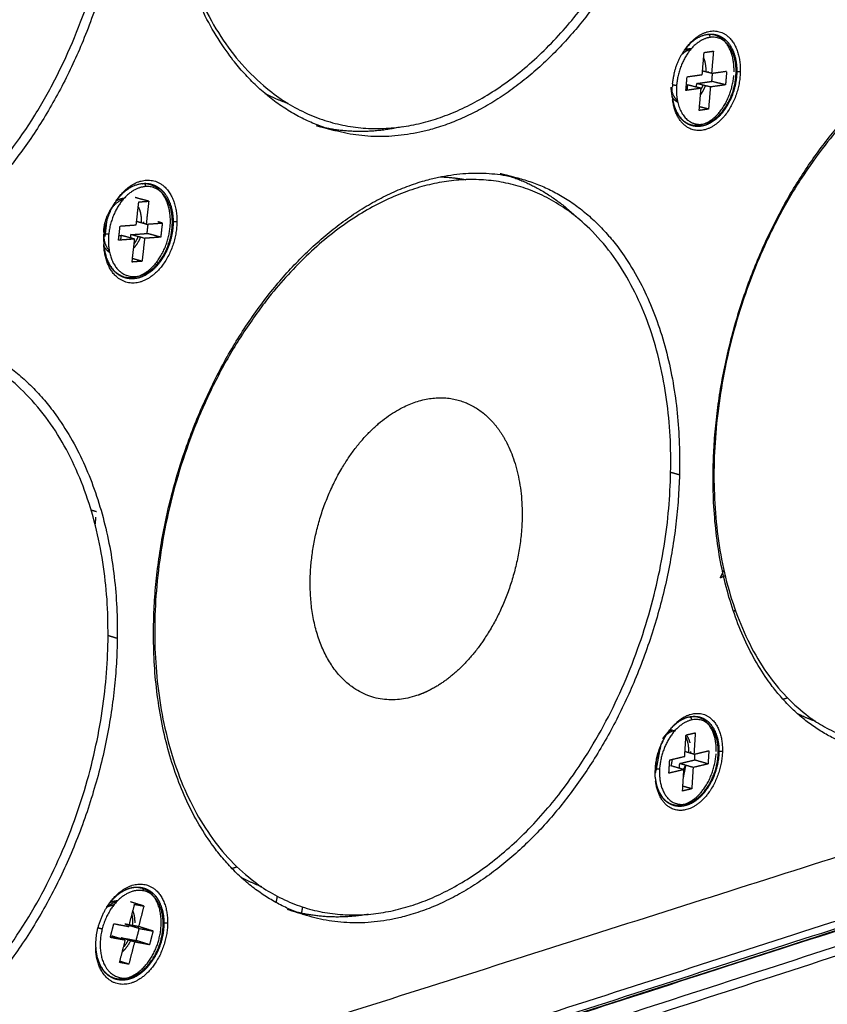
# Model space of a CAD drawing. Header units: millimetres. Extents: x 4946 to 6276, y -4769 to -3439.
# Tile 16 of 195: x 5395 to 5450, y -4228 to -4161. Entities that reach past the tile are written whole.
import ezdxf

# ---------------------------------------------------------------- set-up
doc = ezdxf.new("R2010")
doc.units = ezdxf.units.MM
doc.layers.add('ROXX_NEOmini_FIXTURE', color=7, linetype='Continuous', true_color=0x000000)

msp = doc.modelspace()

# ---------------------------------------------------------------- linework, layer by layer
at = {"layer": 'ROXX_NEOmini_FIXTURE', "color": 18, "lineweight": -3, "true_color": 0x000000}
for points, weights, degree, knots in [([(5440.781, -4139.577), (5439.868, -4164.309), (5422.559, -4168.462), (5404.674, -4172.754), (5405.319, -4147.265), (5405.974, -4121.34), (5424.138, -4117.83), (5441.708, -4114.435), (5440.781, -4139.577)], [865.644242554, 617.127011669, 858.723867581, 597.291928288, 837.593198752, 587.243732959, 844.51357347, 607.078816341, 865.644242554], 2, [-24.268803, -24.268803, -24.268803, 0, 0, 24.268803, 24.268803, 48.537606, 48.537606, 72.80641, 72.80641, 72.80641]), ([(5402.094, -4148.937), (5401.475, -4174.477), (5382.884, -4178.954), (5363.652, -4183.585), (5363.96, -4157.238), (5364.273, -4130.422), (5383.829, -4126.626), (5402.723, -4122.958), (5402.094, -4148.937)], [835.41981561, 595.75511442, 828.499440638, 575.920031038, 807.368771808, 565.871835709, 814.289146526, 585.706919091, 835.41981561], 2, [-24.268803, -24.268803, -24.268803, 0, 0, 24.268803, 24.268803, 48.537606, 48.537606, 72.80641, 72.80641, 72.80641]), ([(5441.399, -4139.105), (5441.067, -4152.309), (5433.359, -4161.747), (5425.581, -4171.27), (5416.85, -4168.982)], [865.642836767, 770.502837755, 865.707956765, 763.67292051, 853.53910896], 2, [0, 0, 0, 21.014072, 21.014072, 42.028144, 42.028144, 42.028144]), ([(5402.735, -4148.448), (5402.568, -4162.308), (5394.192, -4172.163), (5385.735, -4182.112), (5376.222, -4179.43)], [835.418409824, 741.120004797, 835.382168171, 734.020696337, 822.882256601], 2, [0, 0, 0, 21.310128, 21.310128, 42.620256, 42.620256, 42.620256]), ([(5441.974, -4162.449), (5441.999, -4162.446), (5442.024, -4162.443), (5442.05, -4162.441), (5442.298, -4162.419), (5442.539, -4162.457), (5442.763, -4162.556), (5442.931, -4162.63), (5443.085, -4162.736), (5443.223, -4162.87), (5443.319, -4162.964), (5443.407, -4163.071), (5443.485, -4163.19), (5443.836, -4163.723), (5443.987, -4164.469), (5443.922, -4165.268)], [873.939785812, 873.958995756, 873.978341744, 873.997816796, 874.188225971, 874.387968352, 874.593039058, 874.746902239, 874.901223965, 875.052950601, 875.158685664, 875.262640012, 875.363410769, 875.816303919, 876.184501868, 876.380992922], 3, [0.158746, 0.158746, 0.158746, 0.158746, 0.249771, 0.249771, 0.249771, 1.140873, 1.140873, 1.140873, 1.810024, 1.810024, 1.810024, 2.275781, 2.275781, 2.275781, 4.398259, 4.398259, 4.398259, 4.398259]), ([(5442.347, -4191.542), (5442.675, -4178.904), (5450.06, -4169.566), (5457.384, -4160.307), (5465.376, -4162.266)], [883.507976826, 781.788872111, 883.35833064, 788.391050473, 895.243427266], 2, [0, 0, 0, 20.761116, 20.761116, 41.522231, 41.522231, 41.522231]), ([(5474.945, -4182.334), (5473.814, -4205.492), (5457.914, -4210.072), (5441.514, -4214.796), (5442.421, -4190.977), (5443.342, -4166.773), (5459.976, -4162.73), (5476.093, -4158.813), (5474.945, -4182.334)], [911.848845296, 649.79859959, 904.928470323, 629.963516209, 883.797801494, 619.91532088, 890.718176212, 639.750404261, 911.848845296], 2, [-24.268803, -24.268803, -24.268803, 0, 0, 24.268803, 24.268803, 48.537606, 48.537606, 72.80641, 72.80641, 72.80641]), ([(5442.128, -4162.658), (5441.298, -4162.773), (5440.637, -4163.715), (5439.976, -4164.658), (5439.873, -4165.874)], [873.850240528, 806.674266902, 872.84680842, 806.136163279, 872.855954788], 2, [-0.000006, -0.000006, -0.000006, 1.993218, 1.993218, 3.986441, 3.986441, 3.986441]), ([(5440.4, -4163.52), (5440.509, -4163.465), (5440.618, -4163.436), (5440.751, -4163.401), (5440.88, -4163.406)], [821.817118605, 844.89768064, 875.042252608, 838.763472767, 812.816913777], 2, [-2.8080326, -2.8080326, -2.8080326, -2.5132741, -2.5132741, -2.1564928, -2.1564928, -2.1564928]), ([(5439.878, -4167.703), (5440.516, -4168.931), (5441.706, -4168.507), (5443.511, -4167.865), (5443.735, -4165.241)], [787.890691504, 722.717852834, 875.760775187, 664.517958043, 876.540258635], 2, [1.773959, 1.773959, 1.773959, 4.362785, 4.362785, 7.972763, 7.972763, 7.972763]), ([(5443.92, -4165.293), (5443.855, -4166.05), (5443.6, -4166.806), (5443.2, -4167.421), (5442.802, -4168.032), (5442.284, -4168.462), (5441.738, -4168.616), (5441.688, -4168.63), (5441.639, -4168.641), (5441.589, -4168.651), (5441.286, -4168.707), (5440.989, -4168.675), (5440.718, -4168.554), (5440.643, -4168.521), (5440.571, -4168.481), (5440.501, -4168.435), (5440.321, -4168.315), (5440.161, -4168.155), (5440.028, -4167.961), (5439.972, -4167.881), (5439.921, -4167.795), (5439.875, -4167.705)], [876.387317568, 876.569652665, 876.586303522, 876.43310412, 876.280609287, 875.969600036, 875.573344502, 875.537300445, 875.500636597, 875.463412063, 875.237485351, 874.995871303, 874.746391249, 874.677585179, 874.608650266, 874.539809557, 874.361137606, 874.184357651, 874.015523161, 873.945647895, 873.877490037, 873.81143897], 3, [0.160601, 0.160601, 0.160601, 0.160601, 2.164043, 2.164043, 2.164043, 4.157592, 4.157592, 4.157592, 4.336112, 4.336112, 4.336112, 5.421112, 5.421112, 5.421112, 5.720116, 5.720116, 5.720116, 6.497509, 6.497509, 6.497509, 6.82018, 6.82018, 6.82018, 6.82018]), ([(5439.95, -4167.061), (5440.338, -4168.706), (5441.629, -4168.52), (5443.625, -4168.232), (5443.875, -4165.309)], [770.062890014, 689.968480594, 875.300565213, 620.146886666, 876.294899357], 2, [1.118214, 1.118214, 1.118214, 3.986396, 3.986396, 7.972763, 7.972763, 7.972763]), ([(5404.525, -4202.546), (5404.695, -4189.322), (5412.68, -4179.578), (5420.594, -4169.922), (5429.254, -4172.191)], [853.283549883, 752.611292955, 853.218242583, 759.440708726, 865.386469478], 2, [0, 0, 0, 21.013518, 21.013518, 42.027035, 42.027035, 42.027035]), ([(5403.841, -4172.523), (5404.13, -4172.504), (5404.41, -4172.56), (5404.665, -4172.688), (5404.838, -4172.775), (5404.998, -4172.895), (5405.139, -4173.042), (5405.239, -4173.147), (5405.33, -4173.265), (5405.411, -4173.395), (5405.773, -4173.978), (5405.915, -4174.775), (5405.821, -4175.613)], [843.811826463, 844.023020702, 844.244538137, 844.469831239, 844.623335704, 844.776291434, 844.925534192, 845.031220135, 845.134512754, 845.234039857, 845.681826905, 846.032676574, 846.20328972], 3, [0.16694, 0.16694, 0.16694, 0.16694, 1.14278, 1.14278, 1.14278, 1.807257, 1.807257, 1.807257, 2.277345, 2.277345, 2.277345, 4.4215, 4.4215, 4.4215, 4.4215]), ([(5439.456, -4192.669), (5438.571, -4216.532), (5421.557, -4221.447), (5403.988, -4226.522), (5404.615, -4201.958), (5405.252, -4176.982), (5423.09, -4172.63), (5440.356, -4168.419), (5439.456, -4192.669)], [881.624418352, 628.426702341, 874.70404338, 608.591618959, 853.57337455, 598.54342363, 860.493749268, 618.378507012, 881.624418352], 2, [-24.268803, -24.268803, -24.268803, 0, 0, 24.268803, 24.268803, 48.537606, 48.537606, 72.80641, 72.80641, 72.80641]), ([(5403.977, -4172.741), (5403.091, -4172.803), (5402.365, -4173.739), (5401.639, -4174.676), (5401.499, -4175.938)], [843.716776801, 778.820957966, 842.661527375, 778.214351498, 842.59591432], 2, [-0.000006, -0.000006, -0.000006, 1.993218, 1.993218, 3.986441, 3.986441, 3.986441]), ([(5402.006, -4173.7), (5402.178, -4173.592), (5402.355, -4173.545), (5402.459, -4173.518), (5402.56, -4173.513)], [773.355499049, 801.551042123, 844.817825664, 819.176937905, 798.88309022], 2, [-2.9514347, -2.9514347, -2.9514347, -2.5132741, -2.5132741, -2.2520621, -2.2520621, -2.2520621]), ([(5401.161, -4176.508), (5401.25, -4179.29), (5403.288, -4178.854), (5405.317, -4178.419), (5405.636, -4175.562)], [842.862894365, 625.589876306, 845.363599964, 627.943477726, 846.352893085], 2, [0.505364, 0.505364, 0.505364, 4.239064, 4.239064, 7.972763, 7.972763, 7.972763]), ([(5401.499, -4175.938), (5401.163, -4178.982), (5403.302, -4178.82), (5405.432, -4178.66), (5405.771, -4175.629)], [842.59591432, 596.253768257, 844.985135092, 598.735806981, 846.106047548], 2, [0.000029, 0.000029, 0.000029, 3.986396, 3.986396, 7.972763, 7.972763, 7.972763]), ([(5405.821, -4175.613), (5405.734, -4176.4), (5405.444, -4177.174), (5405.002, -4177.788), (5404.596, -4178.352), (5404.083, -4178.75), (5403.541, -4178.903), (5403.446, -4178.93), (5403.351, -4178.949), (5403.255, -4178.96), (5402.933, -4178.998), (5402.621, -4178.944), (5402.338, -4178.8), (5402.268, -4178.765), (5402.2, -4178.724), (5402.135, -4178.678), (5401.938, -4178.54), (5401.766, -4178.357), (5401.624, -4178.138), (5401.578, -4178.068), (5401.535, -4177.994), (5401.496, -4177.917)], [846.203518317, 846.363586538, 846.354742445, 846.177921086, 846.015557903, 845.720720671, 845.350113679, 845.284988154, 845.217863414, 845.149083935, 844.917020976, 844.671168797, 844.420631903, 844.358718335, 844.296859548, 844.235235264, 844.049535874, 843.867394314, 843.695425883, 843.640105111, 843.586124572, 843.533662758], 3, [0.158422, 0.158422, 0.158422, 0.158422, 2.167279, 2.167279, 2.167279, 4.012932, 4.012932, 4.012932, 4.334048, 4.334048, 4.334048, 5.418958, 5.418958, 5.418958, 5.686792, 5.686792, 5.686792, 6.495348, 6.495348, 6.495348, 6.756275, 6.756275, 6.756275, 6.756275]), ([(5401.448, -4203.738), (5400.846, -4228.35), (5382.597, -4233.636), (5363.731, -4239.102), (5364.033, -4213.745), (5364.34, -4187.946), (5383.519, -4183.251), (5402.06, -4178.712), (5401.448, -4203.738)], [851.399991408, 607.054805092, 844.479616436, 587.21972171, 823.348947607, 577.171526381, 830.269322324, 597.006609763, 851.399991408], 2, [-24.268803, -24.268803, -24.268803, 0, 0, 24.268803, 24.268803, 48.537606, 48.537606, 72.80641, 72.80641, 72.80641]), ([(5423.202, -4206.761), (5422.605, -4207.065), (5422.003, -4207.231), (5414.823, -4209.211), (5415.115, -4199.159), (5415.36, -4190.721), (5421.339, -4187.674)], [819.353056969, 841.578458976, 870.517562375, 611.474924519, 861.837465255, 638.71288948, 809.023048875], 2, [26.004818, 26.004818, 26.004818, 27.59635, 27.59635, 41.394524, 41.394524, 53.492092, 53.492092, 53.492092]), ([(5428.397, -4190.065), (5431.375, -4195.911), (5427.217, -4202.78), (5425.524, -4205.578), (5423.202, -4206.761)], [808.491484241, 655.41022343, 873.773303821, 768.422459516, 748.002518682], 2, [2.246176, 2.246176, 2.246176, 15.788092, 15.788092, 22.253443, 22.253443, 22.253443]), ([(5440.064, -4192.206), (5439.731, -4205.451), (5431.683, -4215.028), (5423.557, -4224.697), (5414.865, -4221.996)], [881.623012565, 777.907746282, 881.436739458, 770.416634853, 868.464189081], 2, [0, 0, 0, 21.735048, 21.735048, 43.470095, 43.470095, 43.470095]), ([(5402.077, -4203.258), (5401.911, -4217.171), (5393.145, -4227.176), (5384.288, -4237.287), (5374.836, -4234.13)], [851.398585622, 748.234397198, 851.089169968, 740.427477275, 837.743301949], 2, [0, 0, 0, 22.073059, 22.073059, 44.146119, 44.146119, 44.146119]), ([(5440.878, -4208.785), (5440.057, -4208.977), (5439.425, -4209.944), (5438.792, -4210.912), (5438.72, -4212.088)], [887.880734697, 819.646837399, 886.913384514, 819.155233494, 886.972369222], 2, [-0.000006, -0.000006, -0.000006, 1.993218, 1.993218, 3.986441, 3.986441, 3.986441]), ([(5440.71, -4208.579), (5440.806, -4208.556), (5440.902, -4208.543), (5440.997, -4208.539), (5441.168, -4208.531), (5441.335, -4208.552), (5441.495, -4208.604), (5441.721, -4208.677), (5441.926, -4208.808), (5442.1, -4208.989), (5442.147, -4209.038), (5442.192, -4209.091), (5442.234, -4209.147), (5442.603, -4209.633), (5442.771, -4210.346), (5442.722, -4211.128)], [887.977953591, 888.0506646, 888.125423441, 888.20177941, 888.339507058, 888.481046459, 888.624964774, 888.829689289, 889.035101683, 889.235143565, 889.289576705, 889.343438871, 889.396535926, 889.857204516, 890.239819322, 890.449577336], 3, [0.158554, 0.158554, 0.158554, 0.158554, 0.507895, 0.507895, 0.507895, 1.137446, 1.137446, 1.137446, 2.033116, 2.033116, 2.033116, 2.27644, 2.27644, 2.27644, 4.421192, 4.421192, 4.421192, 4.421192]), ([(5439.374, -4209.507), (5439.418, -4209.489), (5439.463, -4209.475), (5439.525, -4209.456), (5439.587, -4209.446)], [864.765199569, 876.32085296, 889.132300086, 871.15215153, 855.669450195], 2, [-2.6365669, -2.6365669, -2.6365669, -2.5132741, -2.5132741, -2.3392596, -2.3392596, -2.3392596]), ([(5438.72, -4212.088), (5438.546, -4214.923), (5440.527, -4214.45), (5442.501, -4213.98), (5442.677, -4211.155)], [886.972369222, 627.739119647, 889.450192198, 630.133549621, 890.358604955], 2, [0.000029, 0.000029, 0.000029, 3.986396, 3.986396, 7.972763, 7.972763, 7.972763]), ([(5442.722, -4211.127), (5442.676, -4211.861), (5442.442, -4212.611), (5442.061, -4213.237), (5441.648, -4213.916), (5441.091, -4214.4), (5440.503, -4214.564), (5440.48, -4214.571), (5440.456, -4214.577), (5440.432, -4214.583), (5440.159, -4214.647), (5439.89, -4214.639), (5439.639, -4214.556), (5439.505, -4214.512), (5439.378, -4214.448), (5439.26, -4214.364), (5439.139, -4214.278), (5439.03, -4214.172), (5438.932, -4214.05), (5438.85, -4213.946), (5438.776, -4213.831), (5438.713, -4213.707)], [890.449803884, 890.646322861, 890.679338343, 890.540089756, 890.389323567, 890.046700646, 889.604675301, 889.586705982, 889.568598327, 889.550360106, 889.342761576, 889.121824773, 888.894638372, 888.772918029, 888.650834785, 888.529384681, 888.404977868, 888.282105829, 888.162710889, 888.061984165, 887.964446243, 887.871262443], 3, [0.158246, 0.158246, 0.158246, 0.158246, 2.162844, 2.162844, 2.162844, 4.342803, 4.342803, 4.342803, 4.430118, 4.430118, 4.430118, 5.424849, 5.424849, 5.424849, 5.956739, 5.956739, 5.956739, 6.502003, 6.502003, 6.502003, 6.964941, 6.964941, 6.964941, 6.964941]), ([(5438.716, -4213.705), (5439.346, -4214.912), (5440.548, -4214.424), (5442.377, -4213.681), (5442.54, -4211.071)], [797.286800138, 728.283345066, 889.861543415, 666.884570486, 890.602863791], 2, [1.648358, 1.648358, 1.648358, 4.290602, 4.290602, 7.972763, 7.972763, 7.972763]), ([(5403.811, -4220.323), (5402.988, -4220.167), (5402.182, -4220.919), (5401.374, -4221.673), (5401.058, -4222.894)], [858.185495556, 792.152529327, 856.953199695, 791.290344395, 856.592385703], 2, [-0.000006, -0.000006, -0.000006, 1.993218, 1.993218, 3.986441, 3.986441, 3.986441]), ([(5401.59, -4221.115), (5401.715, -4220.959), (5401.85, -4220.817), (5401.991, -4220.692), (5402.415, -4220.316), (5402.894, -4220.097), (5403.364, -4220.08), (5403.483, -4220.076), (5403.601, -4220.084), (5403.716, -4220.106)], [856.883511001, 856.94091825, 857.00955148, 857.088215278, 857.32400375, 857.644631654, 858.002631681, 858.093893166, 858.186812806, 858.280873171], 3, [0.134689, 0.134689, 0.134689, 0.134689, 0.673736, 0.673736, 0.673736, 2.307379, 2.307379, 2.307379, 2.720855, 2.720855, 2.720855, 2.720855]), ([(5403.716, -4220.106), (5403.989, -4220.158), (5404.241, -4220.283), (5404.457, -4220.474), (5404.508, -4220.519), (5404.557, -4220.567), (5404.603, -4220.619), (5404.783, -4220.819), (5404.927, -4221.066), (5405.03, -4221.347), (5405.274, -4222.01), (5405.287, -4222.831), (5405.077, -4223.64)], [858.280885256, 858.504337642, 858.730629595, 858.952856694, 859.005388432, 859.05744051, 859.108863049, 859.307264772, 859.494732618, 859.66208736, 860.055989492, 860.317988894, 860.386902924], 3, [0.159768, 0.159768, 0.159768, 0.159768, 1.145819, 1.145819, 1.145819, 1.37862, 1.37862, 1.37862, 2.27847, 2.27847, 2.27847, 4.417422, 4.417422, 4.417422, 4.417422]), ([(5401.588, -4221.12), (5401.687, -4221.07), (5401.787, -4221.039), (5401.949, -4220.989), (5402.105, -4220.993)], [812.53712891, 833.081403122, 858.907873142, 818.174630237, 790.712813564], 2, [-2.7705395, -2.7705395, -2.7705395, -2.5132741, -2.5132741, -2.1051387, -2.1051387, -2.1051387]), ([(5401.058, -4222.894), (5400.296, -4225.842), (5402.289, -4226.207), (5404.272, -4226.57), (5405.032, -4223.635)], [856.592385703, 605.882947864, 858.696345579, 608.497209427, 860.289510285], 2, [0.000029, 0.000029, 0.000029, 3.986396, 3.986396, 7.972763, 7.972763, 7.972763]), ([(5400.61, -4224.036), (5400.675, -4226.468), (5402.465, -4226.274), (5404.248, -4226.081), (5404.896, -4223.582)], [856.944362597, 664.059296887, 859.257890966, 666.381687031, 860.540259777], 2, [1.01536, 1.01536, 1.01536, 4.494061, 4.494061, 7.972763, 7.972763, 7.972763]), ([(5405.078, -4223.64), (5404.881, -4224.401), (5404.499, -4225.101), (5403.999, -4225.606), (5403.635, -4225.975), (5403.221, -4226.225), (5402.799, -4226.323), (5402.595, -4226.37), (5402.391, -4226.381), (5402.194, -4226.353), (5401.933, -4226.317), (5401.689, -4226.215), (5401.474, -4226.053), (5401.251, -4225.884), (5401.065, -4225.653), (5400.923, -4225.376)], [860.387138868, 860.4517702, 860.341297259, 860.07829734, 859.886856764, 859.62242949, 859.318143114, 859.171063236, 859.016479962, 858.857642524, 858.646768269, 858.432783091, 858.221241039, 858.000939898, 857.788134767, 857.594331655], 3, [0.158248, 0.158248, 0.158248, 0.158248, 2.167476, 2.167476, 2.167476, 3.624397, 3.624397, 3.624397, 4.324686, 4.324686, 4.324686, 5.254516, 5.254516, 5.254516, 6.228581, 6.228581, 6.228581, 6.228581])]:
    msp.add_rational_spline(points, weights, degree=degree, knots=knots, dxfattribs=at)
for points, weights, degree in [([(5416.85, -4168.982), (5404.996, -4165.877), (5405.228, -4147.845)], [853.53910896, 692.074923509, 837.303374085], 2), ([(5440.509, -4163.378), (5441.158, -4162.491), (5441.963, -4162.279)], [872.622606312, 824.212024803, 873.578793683], 2), ([(5441.915, -4162.479), (5441.155, -4162.584), (5440.512, -4163.38)], [873.993502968, 816.345970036, 863.711612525], 2), ([(5441.915, -4162.479), (5441.927, -4162.467), (5441.942, -4162.459)], [873.993502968, 807.323561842, 757.1253937], 2), ([(5441.949, -4162.475), (5441.932, -4162.477), (5441.915, -4162.479)], [868.165569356, 871.045240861, 873.993502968], 2), ([(5441.942, -4162.459), (5442.154, -4162.351), (5442.128, -4162.658)], [757.104602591, 401.034450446, 873.850240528], 2), ([(5441.963, -4162.279), (5444.262, -4161.673), (5444.175, -4164.979)], [873.578793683, 619.046359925, 876.460371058], 2), ([(5443.75, -4164.977), (5443.818, -4162.387), (5442.047, -4162.467)], [847.221949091, 644.765489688, 852.379804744], 2), ([(5443.879, -4165.264), (5444.095, -4162.385), (5442.128, -4162.658)], [870.772374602, 621.886169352, 873.850240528], 2), ([(5440.407, -4163.517), (5439.908, -4164.198), (5439.688, -4165.092)], [872.968424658, 822.9500318, 843.088001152], 2), ([(5440.792, -4163.48), (5440.473, -4163.564), (5440.186, -4163.855)], [874.906692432, 838.977866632, 855.282069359], 2), ([(5440.407, -4163.517), (5440.441, -4163.471), (5440.475, -4163.424), (5440.509, -4163.378)], [747.556449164, 747.457713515, 747.358977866, 747.260242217], 3), ([(5441.602, -4165.174), (5441.665, -4164.425), (5441.729, -4163.676)], [874.19011865, 874.005054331, 873.819990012], 2), ([(5441.729, -4163.676), (5442.045, -4163.632), (5442.36, -4163.588)], [873.819990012, 874.090976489, 874.361962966], 2), ([(5442.36, -4163.588), (5442.296, -4164.337), (5442.233, -4165.085)], [874.361962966, 874.547027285, 874.732091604], 2), ([(5441.696, -4164.062), (5441.853, -4164.438), (5441.841, -4164.923)], [761.208273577, 789.461871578, 876.632088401], 2), ([(5439.598, -4165.801), (5439.635, -4165.449), (5439.722, -4165.1)], [851.975313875, 837.393597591, 832.091997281], 2), ([(5440.579, -4165.318), (5441.091, -4165.246), (5441.602, -4165.174)], [873.31245658, 873.751287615, 874.19011865], 2), ([(5442.233, -4165.085), (5441.931, -4165.009), (5441.63, -4164.933)], [874.732091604, 874.966399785, 875.200707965], 2), ([(5444.175, -4164.979), (5444.089, -4168.277), (5441.794, -4168.896)], [876.460371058, 620.455783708, 875.572019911], 2), ([(5441.841, -4164.923), (5441.84, -4164.954), (5441.839, -4164.985)], [876.632088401, 870.520114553, 864.699285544], 2), ([(5442.013, -4165.029), (5442.014, -4164.998), (5442.015, -4164.967)], [864.565573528, 870.385501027, 876.496528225], 2), ([(5442.233, -4165.085), (5442.743, -4165.013), (5443.252, -4164.941)], [874.732091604, 875.170922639, 875.609753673], 2), ([(5442.253, -4165.631), (5442.277, -4165.353), (5442.301, -4165.075)], [876.554633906, 876.485738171, 876.416842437], 2), ([(5443.25, -4164.974), (5443.212, -4165.419), (5443.174, -4165.864)], [875.617849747, 875.728082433, 875.838315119], 2), ([(5443.863, -4165.26), (5443.922, -4165.275), (5443.92, -4165.29)], [629.048586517, 578.042347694, 639.558307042], 2), ([(5444.175, -4164.979), (5444.059, -4164.978), (5443.942, -4164.978)], [876.460371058, 876.462325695, 876.464280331], 2), ([(5439.597, -4165.809), (5439.588, -4165.909), (5439.58, -4166.009)], [874.207945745, 874.232641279, 874.257336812], 2), ([(5439.594, -4165.849), (5439.718, -4165.896), (5439.873, -4165.874)], [673.961146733, 465.557028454, 872.855954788], 2), ([(5439.873, -4165.874), (5439.821, -4166.492), (5439.943, -4167.033)], [872.855954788, 803.025759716, 771.60273015], 2), ([(5440.5, -4166.243), (5440.54, -4165.78), (5440.579, -4165.318)], [873.541018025, 873.426737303, 873.31245658], 2), ([(5440.603, -4165.864), (5440.588, -4166.045), (5440.572, -4166.226)], [875.134998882, 875.179744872, 875.224490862], 2), ([(5441.523, -4166.098), (5441.063, -4165.981), (5440.603, -4165.864)], [874.418680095, 874.776839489, 875.134998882], 2), ([(5441.213, -4166.019), (5441.223, -4165.897), (5441.234, -4165.775)], [875.737393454, 875.707182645, 875.676971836], 2), ([(5441.234, -4165.775), (5441.744, -4165.703), (5442.253, -4165.631)], [875.676971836, 876.115802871, 876.554633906], 2), ([(5442.154, -4166.008), (5441.694, -4165.892), (5441.234, -4165.775)], [874.960653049, 875.318812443, 875.676971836], 2), ([(5441.486, -4166.539), (5441.689, -4166.267), (5441.822, -4165.922)], [751.199318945, 741.96234364, 761.251703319], 2), ([(5441.647, -4165.88), (5441.592, -4166.025), (5441.522, -4166.159)], [761.275258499, 753.075785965, 750.067437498], 2), ([(5443.174, -4165.864), (5442.664, -4165.936), (5442.154, -4166.008)], [875.838315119, 875.399484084, 874.960653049], 2), ([(5443.174, -4165.864), (5442.713, -4165.747), (5442.253, -4165.631)], [875.838315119, 876.196474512, 876.554633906], 2), ([(5443.875, -4165.309), (5443.876, -4165.299), (5443.877, -4165.289)], [876.294899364, 875.074993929, 873.866606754], 2), ([(5443.911, -4165.3), (5443.9, -4165.306), (5443.875, -4165.309)], [704.607888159, 769.267514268, 876.294899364], 2), ([(5443.911, -4165.3), (5443.92, -4165.295), (5443.92, -4165.29)], [704.61696578, 663.316088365, 639.299347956], 2), ([(5413.621, -4167.128), (5412.829, -4166.856), (5412.075, -4166.466)], [822.257280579, 821.781219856, 823.32669493], 2), ([(5439.493, -4166.015), (5439.573, -4166.637), (5439.925, -4166.948)], [874.553698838, 775.267685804, 777.781238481], 2), ([(5439.582, -4166.711), (5439.552, -4166.479), (5439.522, -4166.247), (5439.493, -4166.015)], [810.746359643, 811.147371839, 811.548384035, 811.949396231], 3), ([(5439.586, -4166.71), (5439.564, -4166.464), (5439.571, -4166.206)], [871.02162307, 869.229464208, 872.690442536], 2), ([(5439.571, -4166.206), (5439.573, -4166.111), (5439.579, -4166.014)], [872.690442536, 866.935906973, 861.94040931], 2), ([(5441.523, -4166.098), (5441.012, -4166.17), (5440.5, -4166.243)], [874.418680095, 873.97984906, 873.541018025], 2), ([(5441.396, -4167.593), (5441.46, -4166.846), (5441.523, -4166.098)], [874.788808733, 874.603744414, 874.418680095], 2), ([(5442.154, -4166.008), (5442.09, -4166.756), (5442.027, -4167.503)], [874.960653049, 875.145717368, 875.330781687], 2), ([(5439.582, -4166.711), (5439.653, -4167.261), (5439.869, -4167.686)], [873.256650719, 814.736546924, 788.884399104], 2), ([(5439.943, -4167.033), (5439.734, -4166.93), (5439.582, -4166.712)], [764.92507145, 743.141848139, 747.930577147], 2), ([(5441.794, -4168.896), (5439.928, -4169.399), (5439.604, -4166.882)], [875.572019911, 679.291680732, 872.938992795], 2), ([(5442.027, -4167.503), (5441.712, -4167.548), (5441.396, -4167.593)], [875.330781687, 875.05979521, 874.788808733], 2), ([(5442.027, -4167.503), (5441.722, -4167.425), (5441.417, -4167.348)], [875.330781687, 875.568082, 875.805382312], 2), ([(5416.85, -4168.982), (5416.195, -4168.811), (5415.541, -4168.639)], [763.000616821, 763.455044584, 763.909472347], 2), ([(5421.336, -4168.694), (5418.341, -4169.373), (5415.541, -4168.639)], [815.32520133, 823.489900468, 854.555810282], 2), ([(5427.949, -4171.849), (5430.816, -4172.6), (5433.099, -4174.792)], [866.4031708, 823.941520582, 807.618731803], 2), ([(5427.949, -4171.849), (5428.601, -4172.02), (5429.254, -4172.191)], [774.5086989, 774.054266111, 773.599833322], 2), ([(5401.944, -4173.788), (5402.677, -4172.629), (5403.682, -4172.365)], [842.322628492, 780.746510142, 843.354366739], 2), ([(5403.768, -4172.554), (5402.738, -4172.625), (5401.946, -4173.789)], [843.863840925, 761.483574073, 834.436556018], 2), ([(5403.682, -4172.365), (5406.149, -4171.714), (5406.104, -4175.126)], [843.354366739, 597.674462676, 846.235944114], 2), ([(5403.768, -4172.554), (5403.781, -4172.541), (5403.796, -4172.534)], [843.863840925, 779.680903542, 731.30869096], 2), ([(5403.798, -4172.552), (5403.783, -4172.553), (5403.768, -4172.554)], [839.218986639, 841.518936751, 843.863840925], 2), ([(5403.796, -4172.534), (5403.892, -4172.485), (5403.953, -4172.605)], [731.328804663, 523.945146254, 607.130916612], 2), ([(5405.636, -4175.562), (5405.967, -4172.6), (5403.912, -4172.551)], [846.352893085, 609.280864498, 822.538375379], 2), ([(5423.889, -4172.083), (5424.779, -4172.109), (5425.639, -4172.275)], [803.73764922, 791.903592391, 782.487660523], 2), ([(5424.187, -4172.025), (5424.181, -4172.06), (5424.175, -4172.095)], [1004.84602519, 1004.86377516, 1004.88152514], 2), ([(5429.254, -4172.191), (5440.493, -4175.135), (5440.064, -4192.206)], [865.386469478, 719.923489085, 881.623012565], 2), ([(5403.953, -4172.605), (5403.985, -4172.667), (5403.977, -4172.741)], [607.128287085, 662.060726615, 843.716776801], 2), ([(5405.771, -4175.629), (5406.109, -4172.593), (5403.977, -4172.741)], [846.106047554, 597.838881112, 843.716776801], 2), ([(5401.345, -4175.164), (5401.549, -4174.413), (5401.944, -4173.788)], [809.203377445, 806.427182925, 842.322628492], 2), ([(5402.478, -4173.607), (5401.954, -4173.773), (5401.572, -4174.377)], [838.784229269, 785.368995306, 844.113030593], 2), ([(5401.572, -4174.377), (5401.696, -4174.181), (5401.82, -4173.985), (5401.944, -4173.788)], [720.53269492, 720.023267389, 719.513839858, 719.004412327], 3), ([(5404.202, -4173.728), (5403.741, -4173.604), (5403.28, -4173.48)], [844.203906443, 844.562065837, 844.92022523], 2), ([(5403.356, -4175.328), (5403.442, -4174.552), (5403.528, -4173.775)], [843.974402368, 843.812558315, 843.650714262], 2), ([(5403.528, -4173.775), (5403.865, -4173.752), (5404.202, -4173.728)], [843.650714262, 843.927310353, 844.203906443], 2), ([(5404.202, -4173.728), (5404.115, -4174.504), (5404.029, -4175.28)], [844.203906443, 844.365750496, 844.527594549], 2), ([(5401.572, -4174.377), (5401.151, -4175.042), (5401.142, -4175.839)], [844.113030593, 777.377783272, 844.192140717], 2), ([(5403.494, -4174.114), (5403.701, -4174.519), (5403.694, -4175.067)], [730.791787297, 755.212167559, 846.407661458], 2), ([(5447.143, -4173.969), (5447.176, -4173.981), (5447.207, -4173.993)], [803.838420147, 802.980918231, 802.151463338], 2), ([(5401.164, -4176.443), (5401.171, -4175.815), (5401.34, -4175.184)], [842.466015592, 812.074693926, 809.285850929], 2), ([(5401.343, -4175.157), (5401.29, -4175.636), (5401.237, -4176.115)], [843.794890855, 843.894832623, 843.994774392], 2), ([(5404.029, -4175.28), (5403.705, -4175.192), (5403.381, -4175.104)], [844.527594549, 844.779629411, 845.031664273], 2), ([(5406.104, -4175.126), (5406.059, -4178.53), (5403.597, -4179.194)], [846.235944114, 599.083886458, 845.347592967], 2), ([(5403.694, -4175.067), (5403.693, -4175.127), (5403.69, -4175.188)], [846.407661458, 835.319011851, 825.222906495], 2), ([(5403.864, -4175.235), (5403.867, -4175.174), (5403.868, -4175.114)], [825.090744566, 835.185230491, 846.272101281], 2), ([(5404.029, -4175.28), (5404.574, -4175.241), (5405.117, -4175.201)], [844.527594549, 844.9755097, 845.42342485], 2), ([(5405.117, -4175.201), (5404.965, -4175.16), (5404.812, -4175.119)], [845.42342485, 845.541945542, 845.660466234], 2), ([(5405.117, -4175.201), (5405.064, -4175.68), (5405.011, -4176.158)], [845.42342485, 845.523366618, 845.623308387], 2), ([(5406.104, -4175.126), (5405.979, -4175.126), (5405.854, -4175.125)], [846.235944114, 846.237961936, 846.239979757], 2), ([(5401.259, -4175.916), (5401.387, -4175.946), (5401.499, -4175.938)], [593.224914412, 529.680040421, 842.59591432], 2), ([(5402.158, -4176.366), (5402.211, -4175.887), (5402.264, -4175.407)], [843.278455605, 843.178513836, 843.078572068], 2), ([(5402.264, -4175.407), (5402.81, -4175.368), (5403.356, -4175.328)], [843.078572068, 843.526487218, 843.974402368], 2), ([(5403.002, -4175.987), (5403.546, -4175.948), (5404.09, -4175.908)], [845.443796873, 845.891712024, 846.339627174], 2), ([(5404.09, -4175.908), (5404.126, -4175.589), (5404.161, -4175.27)], [846.339627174, 846.27292491, 846.206222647], 2), ([(5405.011, -4176.158), (5404.55, -4176.033), (5404.09, -4175.908)], [845.623308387, 845.98146778, 846.339627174], 2), ([(5405.821, -4175.613), (5405.82, -4175.625), (5405.771, -4175.629)], [613.343198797, 670.987001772, 846.106047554], 2), ([(5405.775, -4175.587), (5405.815, -4175.599), (5405.82, -4175.61)], [599.969914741, 569.962723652, 600.338981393], 2), ([(5401.143, -4175.95), (5401.166, -4176.659), (5401.529, -4177.066)], [844.226788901, 733.520549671, 730.072989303], 2), ([(5401.16, -4176.46), (5401.16, -4176.484), (5401.161, -4176.508)], [842.242680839, 842.526889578, 842.862894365], 2), ([(5403.249, -4176.287), (5402.704, -4176.326), (5402.158, -4176.366)], [844.174285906, 843.726370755, 843.278455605], 2), ([(5402.199, -4176.046), (5402.264, -4176.041), (5402.329, -4176.036)], [844.784488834, 844.837546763, 844.890604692], 2), ([(5402.329, -4176.036), (5402.311, -4176.196), (5402.293, -4176.356)], [844.890604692, 844.924029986, 844.95745528], 2), ([(5403.249, -4176.287), (5402.789, -4176.161), (5402.329, -4176.036)], [844.174285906, 844.532445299, 844.890604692], 2), ([(5402.977, -4176.212), (5402.989, -4176.1), (5403.002, -4175.987)], [845.490839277, 845.467318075, 845.443796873], 2), ([(5403.923, -4176.238), (5403.462, -4176.112), (5403.002, -4175.987)], [844.727478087, 845.08563748, 845.443796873], 2), ([(5403.077, -4177.838), (5403.163, -4177.062), (5403.249, -4176.287)], [844.497974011, 844.336129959, 844.174285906], 2), ([(5403.188, -4176.901), (5403.474, -4176.59), (5403.653, -4176.156)], [733.216922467, 712.098236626, 732.249949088], 2), ([(5403.475, -4176.116), (5403.367, -4176.378), (5403.215, -4176.601)], [732.013363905, 719.916764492, 723.243402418], 2), ([(5403.923, -4176.238), (5403.836, -4177.013), (5403.75, -4177.788)], [844.727478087, 844.889322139, 845.051166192], 2), ([(5405.011, -4176.158), (5404.467, -4176.198), (5403.923, -4176.238)], [845.623308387, 845.175393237, 844.727478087], 2), ([(5403.597, -4179.194), (5401.268, -4179.822), (5401.166, -4176.646)], [845.347592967, 614.015110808, 842.52877006], 2), ([(5401.554, -4177.193), (5401.318, -4177.036), (5401.168, -4176.742)], [728.291207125, 713.449390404, 729.978162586], 2), ([(5403.75, -4177.788), (5403.414, -4177.813), (5403.077, -4177.838)], [845.051166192, 844.774570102, 844.497974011], 2), ([(5403.75, -4177.788), (5403.426, -4177.699), (5403.103, -4177.611)], [845.051166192, 845.303201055, 845.555235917], 2), ([(5390.603, -4182.855), (5402.283, -4186.14), (5402.077, -4203.258)], [835.582560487, 701.529380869, 851.398585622], 2), ([(5409.722, -4183.867), (5409.775, -4183.872), (5409.827, -4183.879)], [801.376967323, 799.655463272, 797.993763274], 2), ([(5421.339, -4187.674), (5424.983, -4185.818), (5427.496, -4188.713)], [742.040972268, 714.66180274, 869.493465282], 2), ([(5427.496, -4188.713), (5428.008, -4189.303), (5428.397, -4190.065)], [742.224485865, 742.046590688, 749.995717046], 2), ([(5452.11, -4210.652), (5441.928, -4207.694), (5442.347, -4191.542)], [899.123829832, 739.573750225, 883.507976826], 2), ([(5439.474, -4192.042), (5439.769, -4192.124), (5440.064, -4192.206)], [882.086454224, 881.854733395, 881.623012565], 2), ([(5400.68, -4194.716), (5400.5, -4194.664), (5400.32, -4194.611)], [874.572794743, 874.718358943, 874.863923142], 2), ([(5400.585, -4195.602), (5400.6, -4195.43), (5400.618, -4195.258), (5400.637, -4195.086)], [867.035276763, 867.063215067, 867.089825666, 867.114879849], 3), ([(5442.832, -4199.17), (5442.949, -4198.921), (5443.071, -4198.676)], [909.473808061, 907.571933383, 905.838294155], 2), ([(5443.164, -4199.039), (5443.051, -4199.085), (5442.941, -4199.135), (5442.834, -4199.191)], [997.027031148, 997.15158827, 997.275255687, 997.39805059], 3), ([(5443.691, -4201.412), (5443.743, -4201.406), (5443.795, -4201.401), (5443.849, -4201.398)], [995.181752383, 995.129071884, 995.076144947, 995.022951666], 3), ([(5443.708, -4201.427), (5443.736, -4201.412), (5443.764, -4201.397), (5443.792, -4201.383)], [997.263613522, 997.231816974, 997.199934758, 997.167966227], 3), ([(5401.458, -4203.074), (5401.768, -4203.166), (5402.077, -4203.258)], [851.884829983, 851.641707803, 851.398585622], 2), ([(5414.865, -4221.996), (5404.317, -4218.718), (5404.525, -4202.546)], [868.464189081, 720.703127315, 853.283549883], 2), ([(5447.062, -4207.374), (5447.211, -4207.328), (5447.359, -4207.283)], [928.850613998, 928.980127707, 929.109641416], 2), ([(5439.523, -4209.322), (5440.105, -4208.621), (5440.784, -4208.413)], [886.797893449, 849.949232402, 887.668841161], 2), ([(5440.784, -4208.413), (5443.05, -4207.719), (5442.966, -4210.92)], [887.668841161, 629.009528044, 890.550418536], 2), ([(5449.28, -4208.887), (5448.642, -4208.667), (5448.034, -4208.357)], [866.604928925, 866.604066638, 868.309392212], 2), ([(5440.665, -4208.603), (5440.063, -4208.743), (5439.527, -4209.325)], [888.021508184, 848.017636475, 878.917917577], 2), ([(5442.547, -4210.917), (5442.619, -4208.148), (5440.665, -4208.603)], [872.026742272, 638.719974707, 888.021508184], 2), ([(5440.767, -4208.583), (5440.821, -4208.602), (5440.853, -4208.666)], [631.26198465, 589.674041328, 647.376184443], 2), ([(5440.853, -4208.666), (5440.882, -4208.722), (5440.878, -4208.785)], [647.372719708, 709.699336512, 887.880734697], 2), ([(5442.681, -4211.095), (5442.813, -4208.335), (5440.878, -4208.785)], [882.634856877, 632.906943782, 887.880734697], 2), ([(5439.408, -4209.461), (5438.509, -4210.545), (5438.417, -4212.042)], [887.136205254, 791.013315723, 887.075127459], 2), ([(5438.439, -4212.113), (5438.552, -4210.493), (5439.523, -4209.322)], [873.242181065, 787.151142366, 886.797893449], 2), ([(5438.939, -4210.027), (5439.133, -4209.792), (5439.328, -4209.557), (5439.523, -4209.322)], [766.380640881, 765.886600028, 765.392559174, 764.898518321], 3), ([(5439.634, -4209.525), (5439.259, -4209.64), (5438.939, -4210.027)], [888.99673991, 851.463501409, 888.516217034], 2), ([(5439.789, -4209.491), (5439.712, -4209.501), (5439.634, -4209.525)], [848.131329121, 866.631681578, 888.99673991], 2), ([(5440.418, -4211.247), (5440.463, -4210.524), (5440.507, -4209.8)], [888.274944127, 888.074677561, 887.874410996], 2), ([(5440.507, -4209.8), (5440.819, -4209.727), (5441.131, -4209.654)], [887.874410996, 888.141244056, 888.408077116], 2), ([(5440.782, -4210.336), (5440.702, -4210.011), (5440.526, -4209.796)], [798.383773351, 761.890673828, 759.708855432], 2), ([(5441.131, -4209.654), (5441.086, -4210.378), (5441.042, -4211.101)], [888.408077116, 888.608343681, 888.808610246], 2), ([(5438.454, -4212.361), (5438.642, -4211.375), (5438.831, -4210.387)], [1005.99215538, 1005.48191588, 1004.97167638], 2), ([(5440.489, -4209.954), (5440.682, -4210.331), (5440.668, -4210.857)], [768.0403827, 792.772838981, 890.722135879], 2), ([(5473.733, -4210.719), (5384.191, -4239.217), (5277.715, -4273.105)], [920.321616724, 847.131212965, 773.940809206], 2), ([(5441.042, -4211.101), (5440.74, -4211.012), (5440.438, -4210.923)], [888.808610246, 889.047465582, 889.286320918], 2), ([(5442.966, -4210.92), (5442.882, -4214.115), (5440.62, -4214.821)], [890.550418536, 630.418951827, 889.662067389], 2), ([(5440.668, -4210.857), (5440.667, -4210.921), (5440.662, -4210.985)], [890.722135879, 877.571126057, 865.746702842], 2), ([(5440.833, -4211.039), (5440.838, -4210.973), (5440.839, -4210.907)], [864.990406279, 877.089748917, 890.586575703], 2), ([(5441.042, -4211.101), (5441.546, -4210.982), (5442.05, -4210.863)], [888.808610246, 889.240715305, 889.672820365], 2), ([(5441.09, -4211.489), (5441.102, -4211.286), (5441.115, -4211.083)], [890.636475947, 890.580174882, 890.523873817], 2), ([(5442.05, -4210.863), (5442.022, -4211.309), (5441.995, -4211.755)], [889.672820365, 889.796488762, 889.92015716], 2), ([(5442.677, -4211.155), (5442.678, -4211.14), (5442.679, -4211.125)], [890.358604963, 888.396600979, 886.463917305], 2), ([(5442.677, -4211.155), (5442.695, -4211.151), (5442.706, -4211.145)], [890.358604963, 808.767396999, 751.40953518], 2), ([(5442.722, -4211.127), (5442.723, -4211.111), (5442.682, -4211.095)], [649.069127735, 597.335946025, 625.684673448], 2), ([(5442.966, -4210.92), (5442.855, -4210.92), (5442.744, -4210.919)], [890.550418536, 890.552301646, 890.554184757], 2), ([(5438.484, -4211.501), (5438.472, -4211.696), (5438.46, -4211.89)], [888.205317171, 888.259106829, 888.312896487], 2), ([(5439.351, -4212.379), (5439.379, -4211.932), (5439.406, -4211.485)], [887.658070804, 887.534402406, 887.410734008], 2), ([(5439.406, -4211.485), (5439.912, -4211.366), (5440.418, -4211.247)], [887.410734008, 887.842839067, 888.274944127], 2), ([(5439.511, -4211.881), (5439.553, -4211.661), (5439.595, -4211.441)], [1002.675342, 1002.56185503, 1002.44836806], 2), ([(5440.061, -4212.052), (5440.071, -4211.889), (5440.082, -4211.727)], [889.862426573, 889.817346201, 889.772265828], 2), ([(5440.082, -4211.727), (5440.586, -4211.608), (5441.09, -4211.489)], [889.772265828, 890.204370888, 890.636475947], 2), ([(5440.986, -4211.993), (5440.534, -4211.86), (5440.082, -4211.727)], [889.055947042, 889.414106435, 889.772265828], 2), ([(5440.46, -4211.838), (5440.395, -4211.998), (5440.313, -4212.145)], [770.893548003, 762.478180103, 760.77998392], 2), ([(5440.328, -4212.72), (5440.412, -4212.284), (5440.496, -4211.849)], [1004.24989261, 1004.02474199, 1003.79959137], 2), ([(5441.995, -4211.755), (5441.491, -4211.874), (5440.986, -4211.993)], [889.92015716, 889.488052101, 889.055947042], 2), ([(5441.995, -4211.755), (5441.542, -4211.622), (5441.09, -4211.489)], [889.92015716, 890.278316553, 890.636475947], 2), ([(5438.414, -4212.112), (5438.408, -4212.242), (5438.41, -4212.369)], [885.971522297, 884.122150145, 884.008655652], 2), ([(5438.438, -4212.73), (5438.425, -4212.552), (5438.428, -4212.369)], [885.247014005, 884.287696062, 886.250706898], 2), ([(5438.506, -4212.085), (5438.627, -4212.11), (5438.72, -4212.088)], [617.160356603, 580.170406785, 886.972369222], 2), ([(5440.363, -4212.14), (5439.857, -4212.26), (5439.351, -4212.379)], [888.522280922, 888.090175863, 887.658070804], 2), ([(5440.363, -4212.14), (5439.91, -4212.007), (5439.458, -4211.874)], [888.522280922, 888.880440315, 889.238599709], 2), ([(5440.273, -4213.586), (5440.318, -4212.863), (5440.363, -4212.14)], [888.922814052, 888.722547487, 888.522280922], 2), ([(5440.346, -4212.415), (5440.377, -4212.371), (5440.407, -4212.324)], [762.123575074, 760.93330443, 760.493178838], 2), ([(5440.986, -4211.993), (5440.941, -4212.715), (5440.897, -4213.437)], [889.055947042, 889.256213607, 889.456480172], 2), ([(5438.433, -4212.73), (5438.496, -4213.273), (5438.706, -4213.686)], [887.319686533, 825.817318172, 798.489577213], 2), ([(5440.62, -4214.821), (5438.741, -4215.408), (5438.454, -4212.91)], [889.662067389, 684.027956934, 886.999374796], 2), ([(5477.593, -4213.693), (5387.344, -4242.784), (5279.807, -4277.448)], [917.392143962, 843.651561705, 769.910979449], 2), ([(5440.897, -4213.437), (5440.585, -4213.511), (5440.273, -4213.586)], [889.456480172, 889.189647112, 888.922814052], 2), ([(5440.897, -4213.437), (5440.596, -4213.349), (5440.296, -4213.26)], [889.456480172, 889.69437145, 889.932262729], 2), ([(5280.301, -4277.855), (5387.539, -4243.239), (5477.574, -4214.175)], [770.363996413, 843.955493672, 917.546990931], 2), ([(5280.339, -4277.999), (5387.344, -4243.444), (5477.218, -4214.421)], [770.974248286, 844.451553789, 917.928859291], 2), ([(5477.35, -4214.43), (5387.46, -4243.462), (5280.43, -4278.031)], [917.816553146, 844.327674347, 770.838795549], 2), ([(5284.091, -4278.043), (5391.8, -4243.151), (5482.112, -4213.894)], [765.973714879, 839.747316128, 913.520917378], 2), ([(5483.15, -4214.191), (5392.842, -4243.502), (5285.119, -4278.466)], [912.707546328, 838.933945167, 765.160344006], 2), ([(5409.827, -4218.81), (5410.003, -4218.756), (5410.179, -4218.702)], [897.416938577, 897.560660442, 897.704382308], 2), ([(5411.837, -4220.064), (5411.106, -4219.783), (5410.414, -4219.393)], [837.827449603, 838.59576897, 841.296984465], 2), ([(5401.587, -4221.113), (5402.256, -4220.214), (5403.091, -4219.958)], [856.497570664, 810.498314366, 857.444414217], 2), ([(5403.623, -4220.131), (5403.108, -4220.034), (5402.56, -4220.305)], [858.348385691, 806.337478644, 804.442139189], 2), ([(5403.091, -4219.958), (5405.519, -4219.215), (5405.475, -4222.515)], [857.444414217, 607.637630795, 860.325991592], 2), ([(5403.623, -4220.131), (5403.668, -4220.097), (5403.716, -4220.106)], [858.348385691, 690.154826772, 628.706360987], 2), ([(5404.896, -4223.582), (5405.688, -4220.524), (5403.623, -4220.131)], [860.540259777, 608.305709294, 858.348385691], 2), ([(5403.716, -4220.106), (5403.77, -4220.116), (5403.799, -4220.173)], [628.725092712, 572.333072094, 605.793769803], 2), ([(5403.801, -4220.177), (5403.832, -4220.243), (5403.811, -4220.323)], [608.70015549, 657.129573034, 858.185495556], 2), ([(5405.032, -4223.635), (5405.793, -4220.699), (5403.811, -4220.323)], [860.289510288, 608.135927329, 858.185495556], 2), ([(5400.78, -4222.816), (5401.033, -4221.859), (5401.587, -4221.113)], [814.716830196, 803.376188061, 856.497570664], 2), ([(5401.958, -4221.092), (5401.632, -4221.193), (5401.34, -4221.485)], [858.772312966, 825.139380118, 839.634848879], 2), ([(5401.372, -4221.403), (5401.444, -4221.307), (5401.516, -4221.21), (5401.587, -4221.113)], [734.630704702, 734.395476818, 734.160248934, 733.92502105], 3), ([(5402.027, -4221.074), (5401.993, -4221.082), (5401.958, -4221.092)], [841.330515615, 849.723921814, 858.772312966], 2), ([(5403.871, -4221.359), (5403.418, -4221.217), (5402.965, -4221.075)], [858.561629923, 858.919789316, 859.27794871], 2), ([(5412.82, -4221.128), (5412.858, -4220.914), (5412.897, -4220.7)], [1032.99231029, 1032.87795699, 1032.76360369], 2), ([(5401.406, -4221.396), (5401.644, -4221.323), (5401.882, -4221.25)], [890.600981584, 890.792061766, 890.983141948], 2), ([(5402.856, -4222.743), (5403.051, -4221.992), (5403.245, -4221.241)], [858.109329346, 858.04414877, 857.978968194], 2), ([(5403.276, -4222.501), (5403.282, -4222.045), (5403.129, -4221.692)], [860.362148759, 779.36137598, 750.190233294], 2), ([(5403.245, -4221.241), (5403.558, -4221.3), (5403.871, -4221.359)], [857.978968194, 858.270299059, 858.561629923], 2), ([(5403.871, -4221.359), (5403.677, -4222.11), (5403.483, -4222.86)], [858.561629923, 858.626810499, 858.691991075], 2), ([(5414.865, -4221.996), (5414.223, -4221.797), (5413.582, -4221.597)], [766.127581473, 766.576029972, 767.024478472], 2), ([(5419.031, -4221.919), (5416.184, -4222.406), (5413.582, -4221.597)], [827.775038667, 837.569645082, 869.480890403], 2), ([(5414.591, -4221.419), (5414.549, -4221.65), (5414.508, -4221.882)], [1031.23631583, 1031.35978378, 1031.48325172], 2), ([(5403.059, -4221.961), (5403.108, -4222.191), (5403.105, -4222.447)], [783.312612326, 812.99326258, 860.497708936], 2), ([(5403.105, -4222.447), (5403.103, -4222.59), (5403.085, -4222.735)], [860.497708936, 833.516769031, 812.315890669], 2), ([(5400.756, -4222.81), (5400.595, -4223.432), (5400.61, -4224.036)], [856.688647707, 839.657735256, 856.944362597], 2), ([(5400.785, -4222.823), (5400.908, -4222.866), (5401.058, -4222.894)], [655.61319271, 462.652292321, 856.592385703], 2), ([(5401.6, -4223.482), (5401.72, -4223.018), (5401.841, -4222.553)], [857.246277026, 857.206026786, 857.165776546], 2), ([(5401.841, -4222.553), (5402.349, -4222.648), (5402.856, -4222.743)], [857.165776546, 857.637552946, 858.109329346], 2), ([(5403.483, -4222.86), (5403.03, -4222.718), (5402.577, -4222.575)], [858.691991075, 859.050150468, 859.408309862], 2), ([(5403.59, -4222.765), (5403.084, -4222.67), (5402.577, -4222.575)], [860.351862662, 859.880086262, 859.408309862], 2), ([(5405.475, -4222.515), (5405.432, -4225.809), (5403.009, -4226.565)], [860.325991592, 609.047054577, 859.437640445], 2), ([(5403.257, -4222.781), (5403.262, -4222.742), (5403.265, -4222.704)], [813.354396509, 818.897104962, 824.829100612], 2), ([(5403.35, -4223.69), (5403.456, -4223.283), (5403.561, -4222.875)], [860.432363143, 860.396909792, 860.361456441], 2), ([(5403.483, -4222.86), (5403.989, -4222.955), (5404.495, -4223.05)], [858.691991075, 859.163767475, 859.635543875], 2), ([(5404.495, -4223.05), (5404.042, -4222.907), (5403.59, -4222.765)], [859.635543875, 859.993703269, 860.351862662], 2), ([(5404.495, -4223.05), (5404.375, -4223.513), (5404.255, -4223.976)], [859.635543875, 859.675794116, 859.716044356], 2), ([(5405.475, -4222.515), (5405.36, -4222.515), (5405.245, -4222.514)], [860.325991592, 860.32788751, 860.329783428], 2), ([(5280.826, -4294.944), (5396.593, -4255.949), (5492.433, -4223.666)], [760.205998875, 839.241086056, 918.276173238], 2), ([(5402.616, -4223.671), (5402.109, -4223.577), (5401.6, -4223.482)], [858.189829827, 857.718053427, 857.246277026], 2), ([(5401.711, -4223.385), (5401.697, -4223.439), (5401.683, -4223.492)], [858.906148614, 858.910798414, 858.915448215], 2), ([(5402.616, -4223.671), (5402.164, -4223.528), (5401.711, -4223.385)], [858.189829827, 858.54798922, 858.906148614], 2), ([(5402.228, -4225.173), (5402.422, -4224.422), (5402.616, -4223.671)], [858.320190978, 858.255010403, 858.189829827], 2), ([(5402.318, -4223.577), (5402.328, -4223.539), (5402.338, -4223.502)], [859.495341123, 859.492075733, 859.488810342], 2), ([(5403.243, -4223.787), (5402.79, -4223.644), (5402.338, -4223.502)], [858.772491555, 859.130650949, 859.488810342], 2), ([(5402.338, -4223.502), (5402.844, -4223.596), (5403.35, -4223.69)], [859.488810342, 859.960586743, 860.432363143], 2), ([(5402.422, -4224.443), (5402.756, -4224.156), (5402.98, -4223.705)], [764.145343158, 725.186448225, 737.317051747], 2), ([(5402.813, -4223.643), (5402.681, -4223.91), (5402.506, -4224.126)], [737.647378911, 730.185787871, 740.71364238], 2), ([(5403.243, -4223.787), (5403.048, -4224.538), (5402.854, -4225.288)], [858.772491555, 858.837672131, 858.902852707], 2), ([(5404.255, -4223.976), (5403.749, -4223.882), (5403.243, -4223.787)], [859.716044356, 859.244267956, 858.772491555], 2), ([(5404.255, -4223.976), (5403.803, -4223.833), (5403.35, -4223.69)], [859.716044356, 860.074203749, 860.432363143], 2), ([(5405.027, -4223.619), (5405.075, -4223.634), (5405.077, -4223.639)], [612.397156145, 574.037009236, 619.618791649], 2), ([(5405.032, -4223.635), (5405.077, -4223.644), (5405.078, -4223.64)], [860.289510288, 686.919595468, 626.79232144], 2), ([(5405.078, -4223.64), (5405.078, -4223.639), (5405.077, -4223.639)], [626.79232144, 622.979916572, 619.622777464], 2), ([(5403.009, -4226.565), (5400.698, -4227.287), (5400.615, -4224.189)], [859.437640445, 621.892560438, 856.609979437], 2), ([(5402.854, -4225.288), (5402.552, -4225.192), (5402.251, -4225.097)], [858.902852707, 859.141708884, 859.380565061], 2), ([(5402.854, -4225.288), (5402.541, -4225.23), (5402.228, -4225.173)], [858.902852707, 858.611521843, 858.320190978], 2), ([(5281.062, -4297.966), (5396.711, -4258.719), (5492.468, -4226.223)], [760.904900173, 839.93998735, 918.975074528], 2)]:
    msp.add_rational_spline(points, weights, degree=degree, dxfattribs=at)

doc.saveas('drawing.dxf')
